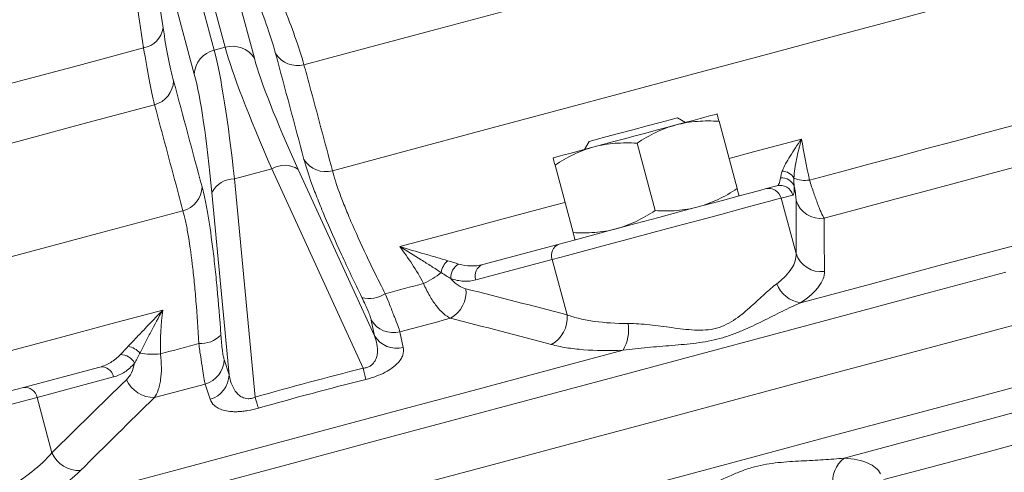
# Model space of a CAD drawing. Header units: millimetres. Extents: x -2 to 362, y -185 to 555.
# Tile 6 of 14: x 195 to 271, y 63 to 97. Entities that reach past the tile are written whole.
import ezdxf

# ---------------------------------------------------------------- set-up
doc = ezdxf.new("R2010")
doc.units = ezdxf.units.MM

msp = doc.modelspace()

# ---------------------------------------------------------------- linework, layer by layer
at = {"color": 7, "linetype": 'Continuous', "lineweight": 15}
for p, q in [((204.911, 113.961), (210.032, 94.847)), ((210.877, 95.074), (205.756, 114.187)), ((208.701, 110.692), (213.11, 94.238)), ((204.107, 109.461), (206.122, 96.554)), ((208.516, 93.007), (204.107, 109.461)), ((210.877, 95.074), (210.032, 94.847)), ((246.118, 89.318), (245.506, 89.672)), ((250.065, 84.248), (248.683, 89.405)), ((238.744, 87.86), (238.391, 87.248)), ((243.786, 82.565), (242.405, 87.722)), ((237.508, 80.883), (236.126, 86.04)), ((214.458, 85.758), (211.589, 84.989)), ((221.451, 70.488), (214.458, 85.758)), ((216.477, 85.721), (222.313, 72.976)), ((211.589, 84.989), (213.168, 68.268)), ((252.218, 84.224), (253.106, 84.462)), ((211.177, 69.992), (209.859, 83.948)), ((254.327, 83.754), (253.439, 83.516)), ((253.439, 83.516), (254.578, 79.269)), ((230.595, 78.43), (236.444, 79.997)), ((235.911, 78.819), (230.062, 77.252)), ((235.911, 78.819), (237.048, 74.572)), ((222.313, 72.976), (222.058, 74.174)), ((224.256, 73.275), (224.513, 72.077)), ((210.799, 71.157), (211.177, 69.992)), ((195.429, 69.007), (201.278, 70.574)), ((202.328, 69.821), (196.479, 68.254)), ((209.722, 68.114), (209.346, 69.28)), ((196.479, 68.254), (197.618, 64.007))]:
    msp.add_line(p, q, dxfattribs=at)
at = {"color": 7, "linetype": 'Continuous', "lineweight": 15, "flags": 128}
for points in [[(204.636, 95.027), (204.237, 97.582), (202.62, 107.934)], [(268.814, 107.643), (265.724, 106.815), (262.338, 105.907), (258.675, 104.926), (254.755, 103.875), (250.598, 102.762), (246.228, 101.591), (241.667, 100.369), (236.942, 99.102), (232.076, 97.799), (227.098, 96.465), (222.033, 95.108), (216.91, 93.735)], [(219.093, 85.62), (224.851, 87.163), (230.559, 88.692), (236.194, 90.202), (241.731, 91.686), (247.146, 93.137), (252.416, 94.549), (257.518, 95.916), (262.431, 97.232), (267.134, 98.492), (271.605, 99.69), (275.826, 100.822), (279.78, 101.881), (283.448, 102.864), (286.815, 103.766)], [(158.199, 82.584), (161.241, 83.4), (164.592, 84.298), (168.232, 85.273), (172.136, 86.319), (176.28, 87.429), (180.639, 88.597), (185.183, 89.815), (189.886, 91.075), (194.716, 92.369), (199.643, 93.689), (204.636, 95.027)], [(205.478, 90.672), (200.354, 89.299), (195.289, 87.942), (190.311, 86.608), (185.446, 85.304), (180.72, 84.038), (176.16, 82.816), (171.789, 81.645), (167.632, 80.531), (163.712, 79.481), (160.049, 78.499), (156.663, 77.592), (153.573, 76.764)], [(245.394, 89.124), (246.076, 89.307), (246.694, 89.473), (247.235, 89.618), (247.692, 89.74), (248.055, 89.837), (248.319, 89.908), (248.479, 89.951), (248.533, 89.965)], [(238.744, 87.86), (238.84, 87.886), (239.277, 88.003), (240.023, 88.203), (240.997, 88.464), (242.093, 88.758), (243.192, 89.052), (244.176, 89.316), (244.938, 89.52), (245.394, 89.642), (245.506, 89.672)], [(239.115, 87.442), (239.852, 87.639), (240.629, 87.848), (241.435, 88.064), (242.254, 88.283), (243.074, 88.503), (243.879, 88.719), (244.657, 88.927), (245.394, 89.124)], [(255.612, 84.901), (257.901, 85.515), (260.162, 86.12), (262.393, 86.718), (264.593, 87.308), (266.76, 87.888), (268.893, 88.46), (270.99, 89.022), (273.051, 89.574)], [(235.976, 86.601), (236.03, 86.615), (236.19, 86.658), (236.454, 86.729), (236.817, 86.826), (237.273, 86.948), (237.815, 87.094), (238.432, 87.259), (239.115, 87.442)], [(256.727, 81.975), (259.315, 82.669), (261.868, 83.353), (264.385, 84.027), (266.863, 84.691), (269.302, 85.345), (271.698, 85.987), (274.05, 86.617), (276.356, 87.235)], [(254.92, 75.505), (260.371, 76.966), (265.715, 78.398), (270.94, 79.798), (276.032, 81.162), (280.979, 82.488), (285.767, 83.771), (290.386, 85.008), (294.822, 86.197)], [(236.444, 79.997), (237.599, 80.306), (239, 80.682), (240.59, 81.108), (242.302, 81.567), (244.067, 82.04), (245.811, 82.507), (247.461, 82.949), (248.951, 83.348), (250.218, 83.688), (251.21, 83.953), (251.886, 84.135), (252.218, 84.224)], [(253.439, 83.516), (253.112, 83.428), (252.458, 83.253), (251.5, 82.996), (250.271, 82.667), (248.815, 82.277), (247.183, 81.84), (245.433, 81.371), (243.626, 80.886), (241.826, 80.404), (240.096, 79.94), (238.497, 79.512), (237.086, 79.134), (235.911, 78.819)], [(139.922, 64.406), (143.289, 65.308), (146.957, 66.291), (150.911, 67.35), (155.132, 68.482), (159.604, 69.68), (164.306, 70.94), (169.219, 72.256), (174.321, 73.623), (179.591, 75.035), (185.006, 76.486), (190.543, 77.97), (196.178, 79.48), (201.886, 81.009), (207.644, 82.552)], [(223.13, 76.198), (223.497, 76.296), (223.864, 76.394), (224.231, 76.493), (224.597, 76.591), (224.964, 76.689), (225.33, 76.787), (225.697, 76.886), (226.063, 76.984)], [(224.256, 73.275), (224.741, 73.405), (225.226, 73.535), (225.711, 73.665), (226.196, 73.795), (226.681, 73.925), (227.165, 74.054), (227.65, 74.184), (228.133, 74.314)], [(250.069, 68.119), (256.137, 69.744), (262.098, 71.342), (267.935, 72.906), (273.631, 74.432)], [(258.251, 63.603), (263.684, 65.059), (269.012, 66.487), (274.221, 67.883), (279.299, 69.243), (284.232, 70.565), (289.008, 71.845), (293.615, 73.079), (298.041, 74.265)], [(205.926, 71.588), (206.292, 71.686), (206.659, 71.784), (207.025, 71.883), (207.392, 71.981), (207.758, 72.079), (208.125, 72.177), (208.492, 72.276), (208.859, 72.374)], [(195.26, 59.519), (200.968, 61.049), (206.72, 62.59), (212.501, 64.139), (218.297, 65.692), (224.093, 67.245), (229.874, 68.794), (235.626, 70.336), (241.335, 71.865)], [(261.298, 61.957), (265.269, 63.021), (269.173, 64.067), (273.004, 65.094), (276.758, 66.1), (280.427, 67.083), (284.007, 68.042), (287.492, 68.976), (290.876, 69.882)], [(179.656, 64.781), (179.988, 64.87), (180.663, 65.051), (181.655, 65.316), (182.922, 65.656), (184.412, 66.055), (186.063, 66.497), (187.806, 66.965), (189.571, 67.437), (191.283, 67.896), (192.873, 68.322), (194.274, 68.698), (195.429, 69.007)], [(205.468, 68.241), (205.952, 68.37), (206.436, 68.5), (206.921, 68.63), (207.405, 68.76), (207.89, 68.89), (208.375, 69.02), (208.86, 69.15), (209.346, 69.28)], [(126.139, 34.912), (130.06, 35.962), (134.245, 37.084), (138.68, 38.272), (143.353, 39.524), (148.251, 40.837), (153.358, 42.205), (158.661, 43.626), (164.143, 45.095), (169.788, 46.607), (175.58, 48.159), (181.502, 49.746), (187.536, 51.363), (193.664, 53.005), (199.87, 54.668), (206.134, 56.346), (212.438, 58.035), (218.764, 59.73), (225.093, 61.426), (231.406, 63.118), (237.686, 64.801), (243.913, 66.469), (250.069, 68.119)], [(196.479, 68.254), (195.305, 67.939), (193.894, 67.561), (192.295, 67.132), (190.565, 66.669), (188.765, 66.186), (186.958, 65.702), (185.207, 65.233), (183.575, 64.796), (182.12, 64.406), (180.891, 64.077), (179.933, 63.82), (179.279, 63.645), (178.952, 63.557)]]:
    msp.add_lwpolyline(points, dxfattribs=at)
at = {"color": 8, "linetype": 'Continuous', "lineweight": 15, "flags": 128}
for points in [[(249.446, 86.557), (251.323, 87.06), (254.993, 88.044)], [(224.24, 79.804), (228.211, 80.868), (232.16, 81.926), (236.079, 82.976), (236.889, 83.193)], [(209.291, 61.406), (215.604, 63.097), (221.927, 64.791), (228.24, 66.483), (234.525, 68.167), (240.765, 69.839), (246.939, 71.493), (253.031, 73.126), (259.023, 74.731), (264.896, 76.305), (270.634, 77.842)], [(194.417, 71.813), (198.175, 72.819), (202.124, 73.877), (206.095, 74.942)], [(251.259, 63.676), (257.327, 65.302), (263.288, 66.899), (269.125, 68.463), (274.821, 69.989)], [(127.33, 30.469), (131.251, 31.52), (135.435, 32.641), (139.87, 33.829), (144.544, 35.081), (149.441, 36.394), (154.549, 37.762), (159.851, 39.183), (165.333, 40.652), (170.978, 42.165), (176.77, 43.716), (182.692, 45.303), (188.726, 46.92), (194.855, 48.562), (201.06, 50.225), (207.324, 51.903), (213.628, 53.593), (219.954, 55.288), (226.283, 56.983), (232.597, 58.675), (238.876, 60.358), (245.103, 62.026), (251.259, 63.676)]]:
    msp.add_lwpolyline(points, dxfattribs=at)
at = {"color": 7, "linetype": 'Continuous', "lineweight": 15}
for centre, radius, start, end in [((204.311, 96.829), 1.831, 280.19866, 351.34861), ((211.442, 93.183), 1.974, 32.32554, 106.64091), ((210.488, 92.927), 1.974, 103.35905, 177.67497), ((216.405, 95.637), 1.967, 212.21778, 284.85262), ((204.963, 92.571), 1.967, 285.14698, 357.78248), ((215.439, 84.156), 1.878, 56.44005, 121.47616), ((218.576, 87.519), 1.969, 212.24287, 285.22347), ((253.479, 84.494), 1.091, 30.75047, 88.06065), ((211.541, 83.112), 1.878, 88.52286, 153.56052), ((253.363, 83.497), 0.998, 14.90865, 104.8907), ((253.502, 84.085), 0.991, 18.83189, 96.44404), ((255.273, 87.027), 2.152, 246.56125, 279.06706), ((207.142, 84.456), 1.969, 284.77647, 357.75697), ((252.474, 83.259), 0.998, 14.90859, 104.89076), ((256.483, 83.96), 2, 197.91786, 277.01756), ((236.778, 79.137), 0.923, 111.24139, 200.09589), ((256.48, 79.889), 2, 198.04649, 277.93859), ((228.839, 77.613), 1.445, 129.57798, 171.92915), ((229.35, 77.419), 1.209, 119.81627, 182.84676), ((230.929, 77.569), 0.923, 111.24139, 200.09589), ((223.636, 82.418), 5.951, 294.066, 309.34686), ((255.236, 77.751), 2.267, 200.27434, 262.00978), ((221.921, 78.058), 2.219, 254.83915, 303.0281), ((226.996, 76.336), 2.321, 299.35273, 5.84114), ((223.762, 75.204), 1.991, 211.13905, 284.34401), ((234.737, 74.346), 2.322, 298.48023, 5.59037), ((238.627, 73.44), 3.132, 329.82273, 8.71424), ((208.976, 74.59), 2.219, 266.973, 315.16092), ((224.018, 74.006), 1.991, 211.14305, 284.39848), ((203.207, 70.745), 1.444, 38.0698, 80.42404), ((205.311, 77.507), 5.95, 260.6518, 275.93476), ((202.861, 70.322), 1.209, 27.15281, 90.18386), ((208.809, 71.197), 1.991, 285.65683, 358.86053), ((201.419, 69.662), 0.923, 9.90535, 98.75755), ((174.26, 58.883), 48.597, 12.77806, 13.81534), ((205.442, 70.561), 2.321, 204.15828, 270.64823), ((209.187, 70.032), 1.991, 285.60094, 358.85748), ((195.57, 68.095), 0.923, 9.90535, 98.75755), ((259.791, 81.799), 48.547, 196.18408, 197.22241), ((199.733, 64.967), 2.322, 204.40929, 271.52009), ((259.636, 61.817), 2.26, 127.80899, 188.92445)]:
    msp.add_arc(centre, radius, start, end, dxfattribs=at)
for centre, major_axis, ratio, start_param, end_param in [((221.85, 75.316), (-11.09, 21.871), 0.089046, 0.400134, 1.028453), ((210.409, 72.25), (-1.331, 24.486), 0.089046, 5.254733, 5.883051), ((223.61, 76.245), (-10.579, 19.936), 0.096362, 0.396717, 1.025036), ((208.42, 72.174), (-0.806, 22.555), 0.096362, 5.258149, 5.886468)]:
    msp.add_ellipse(centre, major_axis=major_axis, ratio=ratio, start_param=start_param, end_param=end_param, dxfattribs=at)
for points in [[(214.741, 94.588), (214.603, 95.102), (214.243, 96.272), (213.717, 97.715), (213.411, 98.507)], [(206.122, 96.554), (206.253, 95.715), (206.518, 94.202), (206.791, 93.009), (206.929, 92.495)], [(216.911, 86.469), (216.187, 89.176), (215.463, 91.883), (214.741, 94.588)], [(206.929, 92.495), (207.656, 89.791), (208.383, 87.085), (209.109, 84.379)], [(254.993, 88.044), (255.167, 87.056), (255.373, 86.008), (255.612, 84.901)], [(253.391, 85.07), (253.409, 85.217), (253.441, 85.391), (253.516, 85.585)], [(254.417, 85.052), (254.399, 84.815), (254.418, 84.597), (254.44, 84.405)], [(254.578, 79.269), (254.574, 80.642), (254.575, 82.002), (254.58, 83.345)], [(256.727, 81.975), (256.733, 80.635), (256.743, 79.278), (256.756, 77.908)], [(226.063, 76.984), (225.512, 78.007), (224.902, 78.946), (224.24, 79.804)], [(227.919, 78.726), (228.223, 78.634), (228.494, 78.542), (228.749, 78.468)], [(228.143, 77.359), (227.912, 77.495), (227.676, 77.655), (227.409, 77.815)], [(229.304, 76.573), (231.884, 75.922), (234.466, 75.254), (237.048, 74.572)], [(206.095, 74.942), (205.95, 73.868), (205.892, 72.749), (205.926, 71.588)], [(235.844, 72.305), (233.272, 72.989), (230.702, 73.66), (228.133, 74.314)], [(202.858, 71.53), (203.042, 71.722), (203.23, 71.937), (203.448, 72.169)], [(204.344, 71.635), (204.194, 71.363), (204.069, 71.106), (203.937, 70.873)], [(213.168, 68.268), (215.916, 69.057), (218.677, 69.796), (221.451, 70.488)], [(197.618, 64.007), (199.514, 65.888), (201.415, 67.758), (203.324, 69.611)], [(221.653, 69.631), (218.897, 68.945), (216.152, 68.209), (213.421, 67.426)], [(205.468, 68.241), (203.571, 66.39), (201.68, 64.524), (199.795, 62.645)]]:
    msp.add_open_spline(points, degree=3, dxfattribs=at)
for points, knots in [([(215.461, 97.928), (215.787, 97.084), (216.072, 96.31), (216.557, 94.906), (216.755, 94.282), (216.91, 93.735)], [0, 0, 0, 0, 0.5, 0.5, 1, 1, 1, 1]), ([(205.478, 90.672), (205.338, 91.222), (205.198, 91.863), (204.916, 93.322), (204.776, 94.133), (204.636, 95.027)], [0, 0, 0, 0, 0.5, 0.5, 1, 1, 1, 1]), ([(216.91, 93.735), (217.05, 93.213), (217.191, 92.69), (217.332, 92.168), (217.919, 89.986), (218.506, 87.803), (219.093, 85.62)], [0, 0, 0, 0, 0.004, 0.004, 0.004, 0.02070622, 0.02070622, 0.02070622, 0.02070622]), ([(207.644, 82.552), (207.505, 83.075), (207.365, 83.598), (207.225, 84.121), (206.642, 86.305), (206.059, 88.489), (205.478, 90.672)], [0, 0, 0, 0, 0.004, 0.004, 0.004, 0.02070622, 0.02070622, 0.02070622, 0.02070622]), ([(248.683, 89.405), (248.637, 89.576), (248.599, 89.717), (248.547, 89.912), (248.533, 89.965), (248.533, 89.965)], [0, 0, 0, 0, 0.5, 0.5, 1, 1, 1, 1]), ([(242.405, 87.722), (242.872, 88.031), (243.352, 88.311), (244.345, 88.786), (244.859, 88.981), (245.394, 89.124)], [0, 0, 0, 0, 0.5, 0.5, 1, 1, 1, 1]), ([(245.394, 89.124), (245.66, 89.196), (245.931, 89.254), (246.474, 89.345), (246.747, 89.377), (247.571, 89.441), (248.125, 89.438), (248.683, 89.405)], [0, 0, 0, 0, 0.25, 0.25, 0.5, 0.5, 1, 1, 1, 1]), ([(239.115, 87.442), (238.584, 87.3), (238.06, 87.101), (237.065, 86.624), (236.588, 86.345), (236.126, 86.04)], [0, 0, 0, 0, 0.5, 0.5, 1, 1, 1, 1]), ([(242.405, 87.722), (241.848, 87.756), (241.287, 87.758), (240.187, 87.673), (239.646, 87.584), (239.115, 87.442)], [0, 0, 0, 0, 0.5, 0.5, 1, 1, 1, 1]), ([(253.516, 85.585), (253.583, 85.758), (253.672, 85.943), (253.881, 86.329), (254, 86.532), (254.386, 87.154), (254.682, 87.591), (254.993, 88.044)], [0, 0, 0, 0, 0.25, 0.25, 0.5, 0.5, 1, 1, 1, 1]), ([(254.417, 85.052), (254.426, 85.277), (254.452, 85.513), (254.522, 85.997), (254.567, 86.246), (254.722, 87.003), (254.851, 87.521), (254.993, 88.044)], [0, 0, 0, 0, 0.25, 0.25, 0.5, 0.5, 1, 1, 1, 1]), ([(221.34, 75.916), (221.062, 76.486), (220.793, 77.045), (220.273, 78.141), (220.021, 78.682), (219.302, 80.251), (218.872, 81.226), (218.303, 82.583), (218.124, 83.019), (217.797, 83.847), (217.65, 84.235), (217.253, 85.323), (217.05, 85.948), (216.911, 86.469)], [0, 0, 0, 0, 0.125, 0.125, 0.25, 0.25, 0.5, 0.5, 0.625, 0.625, 0.75, 0.75, 1, 1, 1, 1]), ([(235.976, 86.601), (235.976, 86.601), (235.979, 86.588), (235.993, 86.536), (236.003, 86.498), (236.043, 86.352), (236.08, 86.211), (236.126, 86.04)], [0, 0, 0, 0, 0.25, 0.25, 0.5, 0.5, 1, 1, 1, 1]), ([(219.093, 85.62), (219.21, 85.151), (219.389, 84.591), (219.744, 83.617), (219.877, 83.27), (220.173, 82.529), (220.335, 82.139), (220.855, 80.927), (221.249, 80.057), (221.911, 78.658), (222.144, 78.177), (222.624, 77.201), (222.872, 76.704), (223.13, 76.198)], [0, 0, 0, 0, 0.25, 0.25, 0.375, 0.375, 0.5, 0.5, 0.75, 0.75, 0.875, 0.875, 1, 1, 1, 1]), ([(253.106, 84.462), (253.177, 84.481), (253.236, 84.541), (253.331, 84.744), (253.368, 84.887), (253.391, 85.07)], [0, 0, 0, 0, 0.5, 0.5, 1, 1, 1, 1]), ([(255.612, 84.901), (255.719, 84.552), (255.825, 84.225), (256.033, 83.614), (256.135, 83.33), (256.279, 82.955), (256.325, 82.838), (256.416, 82.619), (256.459, 82.516), (256.585, 82.238), (256.66, 82.089), (256.727, 81.975)], [0, 0, 0, 0, 0.25, 0.25, 0.5, 0.5, 0.625, 0.625, 0.75, 0.75, 1, 1, 1, 1]), ([(209.109, 84.379), (209.179, 84.118), (209.249, 83.826), (209.387, 83.178), (209.456, 82.82), (209.658, 81.668), (209.787, 80.796), (209.941, 79.579), (209.971, 79.329), (210.031, 78.816), (210.061, 78.552), (210.149, 77.748), (210.205, 77.195), (210.365, 75.49), (210.462, 74.29), (210.55, 73.025)], [0, 0, 0, 0, 0.125, 0.125, 0.25, 0.25, 0.5, 0.5, 0.5625, 0.5625, 0.625, 0.625, 0.75, 0.75, 1, 1, 1, 1]), ([(250.065, 84.248), (249.597, 83.939), (249.118, 83.659), (248.125, 83.184), (247.611, 82.989), (247.076, 82.846)], [0, 0, 0, 0, 0.5, 0.5, 1, 1, 1, 1]), ([(250.215, 83.687), (250.215, 83.687), (250.212, 83.7), (250.198, 83.751), (250.188, 83.789), (250.148, 83.936), (250.111, 84.077), (250.065, 84.248)], [0, 0, 0, 0, 0.25, 0.25, 0.5, 0.5, 1, 1, 1, 1]), ([(254.44, 84.405), (254.449, 84.199), (254.444, 84.044), (254.406, 83.828), (254.374, 83.766), (254.327, 83.754)], [0, 0, 0, 0, 0.5, 0.5, 1, 1, 1, 1]), ([(254.58, 83.345), (254.58, 83.448), (254.569, 83.589), (254.523, 83.946), (254.487, 84.158), (254.44, 84.405)], [0, 0, 0, 0, 0.5, 0.5, 1, 1, 1, 1]), ([(208.859, 72.374), (208.799, 73.508), (208.727, 74.585), (208.603, 76.115), (208.558, 76.611), (208.463, 77.573), (208.413, 78.035), (208.258, 79.346), (208.146, 80.128), (207.965, 81.16), (207.903, 81.48), (207.776, 82.059), (207.711, 82.32), (207.644, 82.552)], [0, 0, 0, 0, 0.25, 0.25, 0.375, 0.375, 0.5, 0.5, 0.75, 0.75, 0.875, 0.875, 1, 1, 1, 1]), ([(243.786, 82.565), (243.321, 82.258), (242.836, 81.975), (241.841, 81.5), (241.328, 81.306), (240.797, 81.163)], [0, 0, 0, 0, 0.5, 0.5, 1, 1, 1, 1]), ([(247.076, 82.846), (246.809, 82.774), (246.538, 82.716), (245.995, 82.625), (245.722, 82.593), (244.899, 82.529), (244.344, 82.532), (243.786, 82.565)], [0, 0, 0, 0, 0.25, 0.25, 0.5, 0.5, 1, 1, 1, 1]), ([(240.797, 81.163), (240.266, 81.021), (239.713, 80.931), (238.613, 80.847), (238.061, 80.85), (237.508, 80.883)], [0, 0, 0, 0, 0.5, 0.5, 1, 1, 1, 1]), ([(237.508, 80.883), (237.554, 80.712), (237.592, 80.571), (237.644, 80.376), (237.658, 80.322), (237.658, 80.322)], [0, 0, 0, 0, 0.5, 0.5, 1, 1, 1, 1]), ([(227.919, 78.726), (227.646, 78.808), (227.359, 78.892), (226.766, 79.064), (226.459, 79.152), (225.526, 79.421), (224.885, 79.607), (224.24, 79.804)], [0, 0, 0, 0, 0.25, 0.25, 0.5, 0.5, 1, 1, 1, 1]), ([(227.409, 77.815), (227.17, 77.974), (226.921, 78.136), (226.408, 78.464), (226.145, 78.631), (225.344, 79.131), (224.795, 79.467), (224.24, 79.804)], [0, 0, 0, 0, 0.25, 0.25, 0.5, 0.5, 1, 1, 1, 1]), ([(253.109, 76.965), (253.363, 77.156), (253.583, 77.349), (253.959, 77.736), (254.116, 77.933), (254.483, 78.515), (254.594, 78.895), (254.578, 79.269)], [0, 0, 0, 0, 0.25, 0.25, 0.5, 0.5, 1, 1, 1, 1]), ([(228.749, 78.468), (229.068, 78.376), (229.382, 78.328), (229.999, 78.315), (230.303, 78.351), (230.595, 78.43)], [0, 0, 0, 0, 0.5, 0.5, 1, 1, 1, 1]), ([(256.756, 77.908), (256.76, 77.528), (256.61, 77.137), (256.15, 76.531), (255.956, 76.325), (255.495, 75.915), (255.227, 75.71), (254.92, 75.505)], [0, 0, 0, 0, 0.5, 0.5, 0.75, 0.75, 1, 1, 1, 1]), ([(228.133, 74.314), (227.954, 74.397), (227.774, 74.518), (227.411, 74.833), (227.227, 75.03), (226.871, 75.486), (226.699, 75.744), (226.45, 76.179), (226.368, 76.332), (226.211, 76.649), (226.136, 76.814), (226.063, 76.984)], [0, 0, 0, 0, 0.25, 0.25, 0.5, 0.5, 0.75, 0.75, 0.875, 0.875, 1, 1, 1, 1]), ([(228.143, 77.359), (228.232, 77.254), (228.325, 77.159), (228.514, 76.987), (228.613, 76.91), (228.908, 76.712), (229.106, 76.623), (229.304, 76.573)], [0, 0, 0, 0, 0.25, 0.25, 0.5, 0.5, 1, 1, 1, 1]), ([(230.062, 77.252), (229.758, 77.17), (229.446, 77.14), (228.806, 77.175), (228.479, 77.241), (228.143, 77.359)], [0, 0, 0, 0, 0.5, 0.5, 1, 1, 1, 1]), ([(241.723, 73.914), (242.263, 73.915), (242.814, 73.875), (243.657, 73.785), (243.941, 73.75), (244.509, 73.676), (244.793, 73.637), (245.646, 73.522), (246.216, 73.446), (247.082, 73.4), (247.372, 73.397), (247.939, 73.438), (248.217, 73.481), (248.762, 73.629), (249.024, 73.733), (249.509, 73.978), (249.735, 74.118), (250.381, 74.567), (250.773, 74.902), (251.512, 75.56), (251.856, 75.883), (252.507, 76.474), (252.814, 76.743), (253.109, 76.965)], [0, 0, 0, 0, 0.125, 0.125, 0.1875, 0.1875, 0.25, 0.25, 0.375, 0.375, 0.4375, 0.4375, 0.5, 0.5, 0.5625, 0.5625, 0.625, 0.625, 0.75, 0.75, 0.875, 0.875, 1, 1, 1, 1]), ([(223.13, 76.198), (223.265, 75.864), (223.392, 75.549), (223.63, 74.952), (223.74, 74.67), (223.934, 74.167), (224.019, 73.943), (224.16, 73.556), (224.216, 73.398), (224.256, 73.275)], [0, 0, 0, 0, 0.25, 0.25, 0.5, 0.5, 0.75, 0.75, 1, 1, 1, 1]), ([(222.058, 74.174), (222.042, 74.25), (222.014, 74.346), (221.933, 74.58), (221.881, 74.715), (221.757, 75.015), (221.684, 75.183), (221.523, 75.536), (221.436, 75.721), (221.34, 75.916)], [0, 0, 0, 0, 0.25, 0.25, 0.5, 0.5, 0.75, 0.75, 1, 1, 1, 1]), ([(254.92, 75.505), (254.459, 75.306), (253.987, 75.079), (253.019, 74.6), (252.521, 74.347), (251.501, 73.842), (250.979, 73.59), (250.167, 73.245), (249.891, 73.135), (249.326, 72.934), (249.037, 72.843), (248.158, 72.607), (247.554, 72.5), (246.323, 72.341), (245.703, 72.287), (244.457, 72.185), (243.829, 72.136), (242.577, 72.021), (241.953, 71.955), (241.335, 71.865)], [0, 0, 0, 0, 0.125, 0.125, 0.25, 0.25, 0.375, 0.375, 0.4375, 0.4375, 0.5, 0.5, 0.625, 0.625, 0.75, 0.75, 0.875, 0.875, 1, 1, 1, 1]), ([(203.448, 72.169), (203.643, 72.376), (203.85, 72.593), (204.277, 73.038), (204.499, 73.268), (205.172, 73.968), (205.634, 74.449), (206.095, 74.942)], [0, 0, 0, 0, 0.25, 0.25, 0.5, 0.5, 1, 1, 1, 1]), ([(204.344, 71.635), (204.472, 71.892), (204.607, 72.157), (204.887, 72.698), (205.032, 72.974), (205.475, 73.807), (205.782, 74.373), (206.095, 74.942)], [0, 0, 0, 0, 0.25, 0.25, 0.5, 0.5, 1, 1, 1, 1]), ([(237.048, 74.572), (237.353, 74.465), (237.681, 74.369), (238.384, 74.205), (238.761, 74.135), (239.942, 73.968), (240.796, 73.912), (241.723, 73.914)], [0, 0, 0, 0, 0.25, 0.25, 0.5, 0.5, 1, 1, 1, 1]), ([(209.346, 69.28), (209.319, 69.406), (209.288, 69.57), (209.218, 69.972), (209.178, 70.211), (209.095, 70.743), (209.05, 71.039), (208.957, 71.679), (208.909, 72.017), (208.859, 72.374)], [0, 0, 0, 0, 0.25, 0.25, 0.5, 0.5, 0.75, 0.75, 1, 1, 1, 1]), ([(210.55, 73.025), (210.565, 72.809), (210.581, 72.603), (210.619, 72.214), (210.639, 72.035), (210.682, 71.713), (210.705, 71.568), (210.752, 71.328), (210.775, 71.231), (210.799, 71.157)], [0, 0, 0, 0, 0.25, 0.25, 0.5, 0.5, 0.75, 0.75, 1, 1, 1, 1]), ([(221.451, 70.488), (221.546, 70.498), (221.639, 70.517), (221.818, 70.576), (221.899, 70.614), (222.043, 70.703), (222.107, 70.754), (222.214, 70.86), (222.258, 70.914), (222.371, 71.081), (222.422, 71.197), (222.494, 71.426), (222.515, 71.541), (222.548, 71.883), (222.531, 72.108), (222.454, 72.547), (222.392, 72.763), (222.313, 72.976)], [0, 0, 0, 0, 0.0625, 0.0625, 0.125, 0.125, 0.1875, 0.1875, 0.25, 0.25, 0.375, 0.375, 0.5, 0.5, 0.75, 0.75, 1, 1, 1, 1]), ([(224.513, 72.077), (224.552, 71.892), (224.543, 71.699), (224.439, 71.392), (224.389, 71.287), (224.251, 71.07), (224.164, 70.959), (223.948, 70.736), (223.818, 70.622), (223.508, 70.396), (223.33, 70.286), (222.918, 70.069), (222.689, 69.967), (222.316, 69.827), (222.185, 69.783), (221.923, 69.702), (221.789, 69.665), (221.653, 69.631)], [0, 0, 0, 0, 0.25, 0.25, 0.375, 0.375, 0.5, 0.5, 0.625, 0.625, 0.75, 0.75, 0.875, 0.875, 0.9375, 0.9375, 1, 1, 1, 1]), ([(241.335, 71.865), (240.245, 71.818), (239.241, 71.833), (237.853, 71.944), (237.41, 71.996), (236.585, 72.129), (236.201, 72.21), (235.844, 72.305)], [0, 0, 0, 0, 0.5, 0.5, 0.75, 0.75, 1, 1, 1, 1]), ([(201.278, 70.574), (201.571, 70.653), (201.849, 70.772), (202.377, 71.091), (202.628, 71.291), (202.858, 71.53)], [0, 0, 0, 0, 0.5, 0.5, 1, 1, 1, 1]), ([(203.937, 70.873), (203.705, 70.603), (203.455, 70.382), (202.919, 70.032), (202.633, 69.902), (202.328, 69.821)], [0, 0, 0, 0, 0.5, 0.5, 1, 1, 1, 1]), ([(203.324, 69.611), (203.471, 69.753), (203.598, 69.931), (203.807, 70.356), (203.887, 70.6), (203.937, 70.873)], [0, 0, 0, 0, 0.5, 0.5, 1, 1, 1, 1]), ([(205.926, 71.588), (205.97, 71.221), (205.993, 70.872), (205.995, 70.207), (205.975, 69.889), (205.915, 69.46), (205.89, 69.324), (205.831, 69.064), (205.796, 68.941), (205.677, 68.597), (205.581, 68.402), (205.468, 68.241)], [0, 0, 0, 0, 0.25, 0.25, 0.5, 0.5, 0.625, 0.625, 0.75, 0.75, 1, 1, 1, 1]), ([(211.177, 69.992), (211.215, 69.768), (211.27, 69.55), (211.423, 69.129), (211.522, 68.926), (211.72, 68.648), (211.796, 68.559), (211.974, 68.396), (212.074, 68.322), (212.317, 68.205), (212.462, 68.161), (212.717, 68.154), (212.808, 68.162), (212.989, 68.199), (213.081, 68.23), (213.168, 68.268)], [0, 0, 0, 0, 0.25, 0.25, 0.5, 0.5, 0.625, 0.625, 0.75, 0.75, 0.875, 0.875, 0.9375, 0.9375, 1, 1, 1, 1]), ([(213.421, 67.426), (213.152, 67.348), (212.887, 67.287), (212.493, 67.221), (212.364, 67.203), (212.116, 67.177), (211.996, 67.168), (211.764, 67.158), (211.652, 67.158), (211.441, 67.164), (211.341, 67.171), (211.056, 67.201), (210.886, 67.234), (210.586, 67.319), (210.457, 67.371), (210.23, 67.488), (210.132, 67.555), (209.885, 67.77), (209.78, 67.934), (209.722, 68.114)], [0, 0, 0, 0, 0.125, 0.125, 0.1875, 0.1875, 0.25, 0.25, 0.3125, 0.3125, 0.375, 0.375, 0.5, 0.5, 0.625, 0.625, 0.75, 0.75, 1, 1, 1, 1]), ([(193.899, 61.1), (194.301, 61.331), (194.681, 61.566), (195.4, 62.046), (195.74, 62.291), (196.678, 63.026), (197.198, 63.516), (197.618, 64.007)], [0, 0, 0, 0, 0.25, 0.25, 0.5, 0.5, 1, 1, 1, 1]), ([(244.469, 59.911), (245.058, 60.146), (245.638, 60.405), (246.791, 60.943), (247.365, 61.223), (248.509, 61.777), (249.077, 62.053), (249.939, 62.429), (250.229, 62.548), (250.815, 62.763), (251.112, 62.859), (252.005, 63.099), (252.61, 63.195), (253.803, 63.321), (254.392, 63.356), (255.55, 63.417), (256.115, 63.442), (257.211, 63.507), (257.744, 63.545), (258.251, 63.603)], [0, 0, 0, 0, 0.125, 0.125, 0.25, 0.25, 0.375, 0.375, 0.4375, 0.4375, 0.5, 0.5, 0.625, 0.625, 0.75, 0.75, 0.875, 0.875, 1, 1, 1, 1]), ([(258.251, 63.603), (258.993, 63.553), (259.594, 63.426), (260.301, 63.124), (260.503, 63.004), (260.831, 62.733), (260.959, 62.581), (261.05, 62.412)], [0, 0, 0, 0, 0.5, 0.5, 0.75, 0.75, 1, 1, 1, 1]), ([(199.795, 62.645), (199.272, 62.125), (198.631, 61.602), (197.487, 60.812), (197.073, 60.547), (196.202, 60.027), (195.743, 59.771), (195.26, 59.519)], [0, 0, 0, 0, 0.5, 0.5, 0.75, 0.75, 1, 1, 1, 1])]:
    msp.add_open_spline(points, degree=3, knots=knots, dxfattribs=at)

doc.saveas('drawing.dxf')
